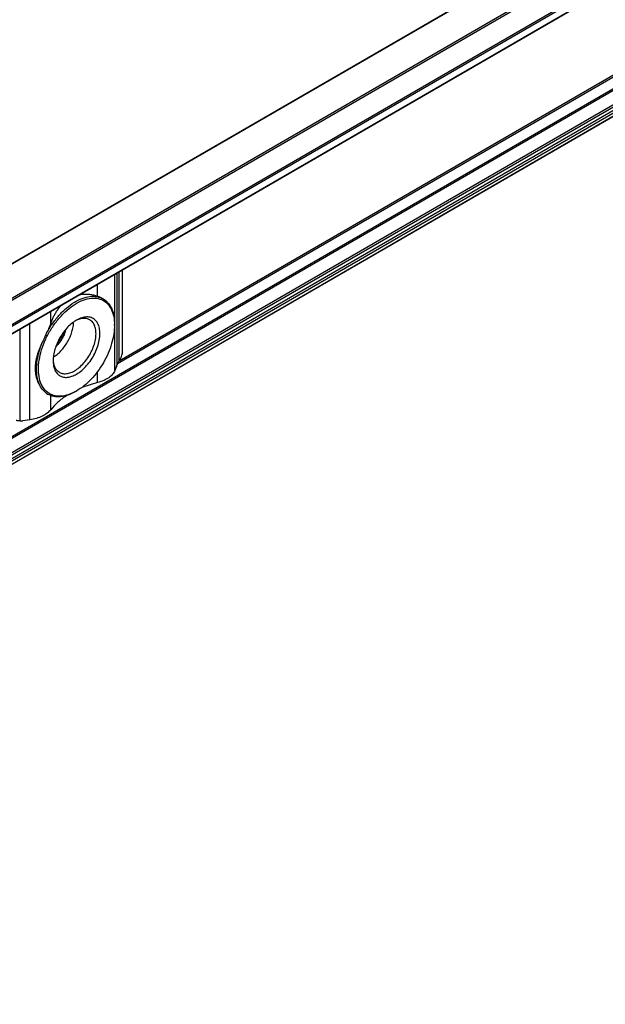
# Model space of a CAD drawing. Header units: millimetres. Extents: x -418 to 2750, y -1084 to 1393.
# Tile 57 of 74: x 858 to 964, y 489 to 668. Entities that reach past the tile are written whole.
import ezdxf

# ---------------------------------------------------------------- set-up
doc = ezdxf.new("R2010")
doc.units = ezdxf.units.MM

# ---------------------------------------------------------------- blocks, each defined once
blk = doc.blocks.new('SOPORTE_SV2__32', base_point=(669.09, 483.45))
at = {"color": 7, "linetype": 'Continuous'}
for p, q in [((2185.87, 1392.76), (669.13, 514.91)), ((676.25, 512.46), (2190.96, 1389.13)), ((686.72, 512.44), (2182.25, 1378.01)), ((2183.35, 1354.95), (687.82, 489.38)), ((876.96, 607.63), (876.96, 622.54)), ((873.46, 617.25), (873.43, 617.27)), ((875.53, 612.48), (875.53, 612.69)), ((875.88, 604.99), (875.6, 604.27)), ((863.45, 599.94), (863.41, 599.96)), ((868.61, 600.53), (868.43, 600.43)), ((860.15, 595.33), (858.91, 595.16))]:
    blk.add_line(p, q, dxfattribs=at)
at = {"color": 3, "linetype": 'Continuous'}
for p, q in [((676.05, 512.73), (2190.96, 1389.52)), ((686.62, 514.08), (2182.15, 1379.65)), ((686.76, 513.83), (2182.29, 1379.41)), ((686.76, 512.53), (2182.29, 1378.1)), ((2182.15, 1359.27), (686.62, 493.69)), ((2182.29, 1359.02), (686.76, 493.45)), ((2182.29, 1356.42), (686.76, 490.85)), ((2182.5, 1356.16), (686.97, 490.58)), ((2183.38, 1354.98), (687.85, 489.41)), ((2183.6, 1356.14), (688.07, 490.57)), ((2183.8, 1355.82), (688.27, 490.24)), ((963.56, 685.32), (824.95, 605.1)), ((963.47, 685.2), (825.25, 605.2)), ((999.65, 676.99), (876.06, 605.46)), ((999.17, 677.04), (876.37, 605.97)), ((875.6, 604.27), (875.6, 621.76)), ((875.99, 605.29), (875.99, 621.98)), ((876.39, 606), (876.39, 622.21)), ((872.45, 617.72), (872.45, 619.93)), ((863.96, 612.8), (863.96, 615.02)), ((860.15, 595.33), (860.15, 612.81)), ((858.45, 595.14), (858.45, 611.83)), ((872.45, 602.06), (872.45, 604.09)), ((863.96, 597.15), (863.96, 599.7))]:
    blk.add_line(p, q, dxfattribs=at)
at = {"color": 7, "linetype": 'Continuous'}
for points, knots in [([(863.15, 610.92), (863.49, 611.51), (864.16, 612.68), (865.4, 614.24), (866.75, 615.58), (868.17, 616.63), (869.61, 617.37), (871, 617.73), (872.34, 617.75), (873.1, 617.41), (873.46, 617.25)], [0, 0, 0, 0, 2.039172, 4.039719, 5.948553, 7.721033, 9.326958, 10.758142, 12.037595, 13.226248, 13.226248, 13.226248, 13.226248]), ([(869.12, 618.01), (869.13, 618.01), (869.15, 618.01), (869.34, 618.05), (869.72, 618.1), (870.2, 618.13), (870.61, 618.11), (870.98, 618.08), (871.35, 618.02), (871.71, 617.95), (872.07, 617.85), (872.32, 617.76), (872.45, 617.72)], [0, 0, 0, 0, 0.022217, 0.044303, 0.600781, 1.153517, 1.48382, 1.855457, 2.267044, 2.595732, 2.969167, 3.385236, 3.385236, 3.385236, 3.385236]), ([(873.43, 617.27), (873.35, 617.31), (873.2, 617.4), (872.97, 617.51), (872.72, 617.62), (872.54, 617.68), (872.45, 617.72)], [0, 0, 0, 0, 0.251557, 0.510479, 0.785772, 1.069218, 1.069218, 1.069218, 1.069218]), ([(868.61, 600.53), (868.13, 600.28), (867.23, 599.82), (865.8, 599.54), (864.48, 599.66), (863.35, 600.23), (862.49, 601.19), (861.94, 602.48), (861.7, 604.03), (861.77, 605.76), (862.14, 607.6), (862.81, 609.49), (863.73, 611.33), (864.87, 613.05), (866.17, 614.56), (867.59, 615.81), (869.05, 616.73), (870.51, 617.29), (871.9, 617.46), (873.17, 617.19), (874.22, 616.49), (874.98, 615.41), (875.45, 614.03), (875.5, 613.02), (875.53, 612.48)], [0, 0, 0, 0, 1.605479, 3.026381, 4.298231, 5.500692, 6.739593, 8.106501, 9.651301, 11.381996, 13.275475, 15.287889, 17.362768, 19.437646, 21.45006, 23.343539, 25.074234, 26.619034, 27.985942, 29.224843, 30.427305, 31.699155, 33.120057, 34.725535, 34.725535, 34.725535, 34.725535]), ([(863.96, 612.8), (864.04, 613), (864.19, 613.42), (864.47, 614.01), (864.77, 614.59), (865.12, 615.15), (865.5, 615.68), (865.78, 616), (865.92, 616.15)], [0, 0, 0, 0, 0.656451, 1.329534, 1.961357, 2.618601, 3.292625, 3.905328, 3.905328, 3.905328, 3.905328]), ([(873.46, 617.25), (873.51, 617.22), (873.61, 617.16), (873.71, 617.09), (873.76, 617.06)], [0, 0, 0, 0, 0.1743875, 0.3490943, 0.3490943, 0.3490943, 0.3490943]), ([(874.47, 616.37), (874.41, 616.43), (874.31, 616.55), (874.13, 616.72), (873.95, 616.89), (873.82, 617), (873.76, 617.06)], [0, 0, 0, 0, 0.2375866, 0.4800386, 0.733304, 0.9924209, 0.9924209, 0.9924209, 0.9924209]), ([(874.47, 616.37), (874.63, 616.13), (874.97, 615.63), (875.28, 614.74), (875.49, 613.75), (875.51, 613.05), (875.53, 612.69)], [0, 0, 0, 0, 0.865086, 1.796233, 2.804724, 3.894206, 3.894206, 3.894206, 3.894206]), ([(868.63, 603.6), (868.95, 603.81), (869.63, 604.26), (870.5, 605.15), (871.3, 606.18), (871.97, 607.34), (872.47, 608.55), (872.79, 609.75), (872.91, 610.9), (872.82, 611.93), (872.52, 612.81), (872, 613.49), (871.29, 613.9), (870.45, 614.01), (869.53, 613.85), (868.95, 613.55), (868.65, 613.4)], [0, 0, 0, 0, 1.155707, 2.411102, 3.730971, 5.072968, 6.392471, 7.647174, 8.801943, 9.834563, 10.743141, 11.554748, 12.328594, 13.139606, 14.047228, 15.078797, 15.078797, 15.078797, 15.078797]), ([(863.96, 612.8), (863.9, 612.64), (863.78, 612.33), (863.58, 611.86), (863.37, 611.39), (863.23, 611.08), (863.15, 610.92)], [0, 0, 0, 0, 0.499383, 1.011894, 1.523124, 2.042903, 2.042903, 2.042903, 2.042903]), ([(868.65, 613.4), (868.36, 613.21), (867.78, 612.83), (866.99, 612.09), (866.26, 611.21), (865.62, 610.24), (865.09, 609.2), (864.7, 608.13), (864.44, 607.07), (864.41, 606.37), (864.39, 606.04)], [0, 0, 0, 0, 1.007521, 2.095135, 3.24031, 4.415474, 5.590637, 6.735812, 7.823426, 8.830947, 8.830947, 8.830947, 8.830947]), ([(864.42, 606.65), (864.66, 606.82), (865.16, 607.17), (865.83, 607.83), (866.46, 608.59), (867.01, 609.43), (867.47, 610.33), (867.81, 611.25), (868.05, 612.16), (868.11, 612.77), (868.13, 613.06)], [0, 0, 0, 0, 0.883325, 1.828477, 2.817611, 3.829543, 4.841474, 5.830609, 6.77576, 7.659085, 7.659085, 7.659085, 7.659085]), ([(865.52, 603.94), (865.75, 603.84), (866.21, 603.64), (867.03, 603.69), (867.88, 603.97), (868.75, 604.48), (869.59, 605.2), (870.37, 606.08), (871.05, 607.1), (871.59, 608.19), (871.97, 609.3), (872.17, 610.39), (872.18, 611.39), (872, 612.27), (871.63, 613.01), (871.23, 613.31), (871.03, 613.46)], [0, 0, 0, 0, 0.719072, 1.503175, 2.392537, 3.397831, 4.507006, 5.692929, 6.919375, 8.14582, 9.331744, 10.440918, 11.446212, 12.335574, 13.119678, 13.838749, 13.838749, 13.838749, 13.838749]), ([(871.03, 613.46), (870.85, 613.54), (870.48, 613.71), (869.83, 613.73), (869.14, 613.6), (868.7, 613.4), (868.47, 613.29)], [0, 0, 0, 0, 0.589999, 1.21743, 1.909281, 2.678436, 2.678436, 2.678436, 2.678436]), ([(875.53, 612.48), (875.5, 611.94), (875.44, 610.8), (875.02, 609.09), (874.39, 607.35), (873.53, 605.66), (872.49, 604.07), (871.3, 602.66), (870.02, 601.44), (869.07, 600.82), (868.61, 600.53)], [0, 0, 0, 0, 1.637222, 3.404594, 5.265504, 7.175144, 9.084785, 10.945695, 12.713067, 14.350289, 14.350289, 14.350289, 14.350289]), ([(863.15, 610.92), (863.1, 610.79), (862.98, 610.54), (862.81, 610.16), (862.63, 609.78), (862.5, 609.53), (862.44, 609.41)], [0, 0, 0, 0, 0.421459, 0.839309, 1.259059, 1.672769, 1.672769, 1.672769, 1.672769]), ([(866.68, 611.7), (866.63, 611.51), (866.54, 611.12), (866.31, 610.55), (866.03, 610), (865.69, 609.48), (865.31, 609), (865.02, 608.72), (864.87, 608.59)], [0, 0, 0, 0, 0.58827, 1.201661, 1.828033, 2.454405, 3.067796, 3.656067, 3.656067, 3.656067, 3.656067]), ([(866.36, 611.31), (866.29, 611.11), (866.15, 610.69), (865.85, 610.11), (865.49, 609.55), (865.2, 609.22), (865.06, 609.06)], [0, 0, 0, 0, 0.648659, 1.314288, 1.979918, 2.628576, 2.628576, 2.628576, 2.628576]), ([(862.44, 609.41), (862.35, 609.21), (862.17, 608.8), (861.92, 608.2), (861.69, 607.59), (861.49, 606.99), (861.34, 606.4), (861.22, 605.81), (861.15, 605.23), (861.13, 604.67), (861.15, 604.1), (861.2, 603.65), (861.28, 603.28), (861.34, 603.02), (861.41, 602.76), (861.49, 602.52), (861.59, 602.28), (861.69, 602.05), (861.8, 601.82), (861.91, 601.6), (862.04, 601.39), (862.17, 601.19), (862.3, 601), (862.4, 600.88), (862.44, 600.82)], [0, 0, 0, 0, 0.667051, 1.330651, 1.972099, 2.606372, 3.214626, 3.819531, 4.391078, 4.976557, 5.505665, 6.08507, 6.344133, 6.622681, 6.891687, 7.148413, 7.392424, 7.661979, 7.914225, 8.160188, 8.402989, 8.639451, 8.884077, 9.09719, 9.09719, 9.09719, 9.09719]), ([(862.44, 600.82), (862.23, 601.15), (861.78, 601.84), (861.46, 603.12), (861.34, 604.55), (861.48, 606.12), (861.83, 607.77), (862.23, 608.85), (862.44, 609.41)], [0, 0, 0, 0, 1.165888, 2.45697, 3.890766, 5.463472, 7.155629, 8.936943, 8.936943, 8.936943, 8.936943]), ([(876.39, 606), (876.47, 606.13), (876.64, 606.39), (876.81, 606.81), (876.93, 607.22), (876.95, 607.5), (876.96, 607.63)], [0, 0, 0, 0, 0.46252, 0.918518, 1.352276, 1.750693, 1.750693, 1.750693, 1.750693]), ([(864.39, 606.25), (864.41, 605.99), (864.45, 605.51), (864.68, 604.84), (865.03, 604.29), (865.36, 604.05), (865.52, 603.94)], [0, 0, 0, 0, 0.769155, 1.461007, 2.088437, 2.678436, 2.678436, 2.678436, 2.678436]), ([(864.39, 606.04), (864.4, 605.73), (864.43, 605.16), (864.67, 604.36), (865.06, 603.72), (865.61, 603.26), (866.28, 603.02), (867.04, 603), (867.85, 603.19), (868.36, 603.46), (868.63, 603.6)], [0, 0, 0, 0, 0.911035, 1.725773, 2.458495, 3.143007, 3.828005, 4.562021, 5.378502, 6.291374, 6.291374, 6.291374, 6.291374]), ([(875.88, 604.99), (875.9, 605.03), (875.94, 605.13), (875.97, 605.23), (875.99, 605.29)], [0, 0, 0, 0, 0.1525511, 0.3192904, 0.3192904, 0.3192904, 0.3192904]), ([(876.39, 606), (876.35, 605.94), (876.26, 605.82), (876.15, 605.63), (876.05, 605.46), (876.01, 605.34), (875.99, 605.29)], [0, 0, 0, 0, 0.227351, 0.4425519, 0.6419126, 0.8214453, 0.8214453, 0.8214453, 0.8214453]), ([(875.6, 604.27), (875.47, 604.03), (875.19, 603.51), (874.46, 602.9), (873.54, 602.39), (872.83, 602.18), (872.45, 602.06)], [0, 0, 0, 0, 0.817685, 1.74896, 2.804162, 3.968074, 3.968074, 3.968074, 3.968074]), ([(872.45, 602.06), (871.93, 601.92), (870.91, 601.65), (869.93, 601.26), (869.44, 601.07)], [0, 0, 0, 0, 1.615583, 3.174186, 3.174186, 3.174186, 3.174186]), ([(862.44, 600.82), (862.5, 600.76), (862.62, 600.64), (862.8, 600.46), (862.98, 600.29), (863.1, 600.18), (863.15, 600.13)], [0, 0, 0, 0, 0.265649, 0.5161179, 0.7608129, 0.9918468, 0.9918468, 0.9918468, 0.9918468]), ([(863.45, 599.94), (863.4, 599.97), (863.3, 600.03), (863.2, 600.1), (863.15, 600.13)], [0, 0, 0, 0, 0.1743853, 0.3490899, 0.3490899, 0.3490899, 0.3490899]), ([(863.15, 600.13), (863.17, 600.12), (863.22, 600.08), (863.28, 600.04), (863.34, 600), (863.39, 599.98), (863.41, 599.96)], [0, 0, 0, 0, 0.0819402, 0.1566112, 0.2320964, 0.3052323, 0.3052323, 0.3052323, 0.3052323]), ([(868.43, 600.43), (867.98, 600.19), (867.12, 599.75), (865.78, 599.45), (864.52, 599.46), (863.79, 599.78), (863.45, 599.94)], [0, 0, 0, 0, 1.515016, 2.870268, 4.089274, 5.227798, 5.227798, 5.227798, 5.227798]), ([(866.85, 599.72), (866.28, 599.34), (865.21, 598.61), (864.36, 597.62), (863.96, 597.15)], [0, 0, 0, 0, 2.030831, 3.884517, 3.884517, 3.884517, 3.884517]), ([(863.96, 597.15), (863.75, 596.92), (863.31, 596.44), (862.4, 595.93), (861.34, 595.53), (860.55, 595.4), (860.15, 595.33)], [0, 0, 0, 0, 0.90876, 1.941756, 3.087732, 4.317336, 4.317336, 4.317336, 4.317336]), ([(858.45, 595.14), (858.38, 595.14), (858.24, 595.14), (858.05, 595.15), (857.88, 595.16), (857.77, 595.18), (857.72, 595.2)], [0, 0, 0, 0, 0.2129667, 0.410976, 0.5807459, 0.7310186, 0.7310186, 0.7310186, 0.7310186]), ([(858.45, 595.14), (858.53, 595.14), (858.68, 595.14), (858.83, 595.15), (858.91, 595.16)], [0, 0, 0, 0, 0.230338, 0.4640681, 0.4640681, 0.4640681, 0.4640681])]:
    blk.add_open_spline(points, degree=3, knots=knots, dxfattribs=at)
blk = doc.blocks.new('Iso1', base_point=(735.25, 534.31))
blk.add_blockref('SOPORTE_SV2__32', (669.09, 483.45))

msp = doc.modelspace()

# ---------------------------------------------------------------- block references
msp.add_blockref('Iso1', (735.25, 534.31))

doc.saveas('drawing.dxf')
